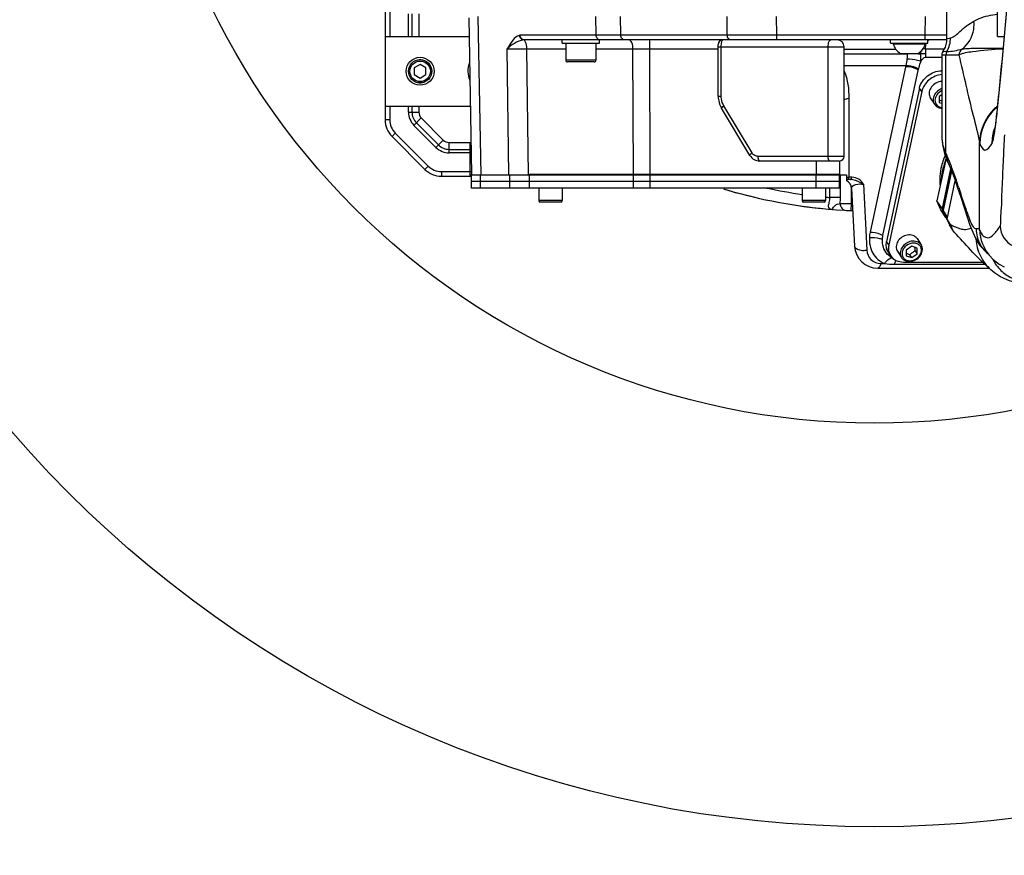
# Model space of a CAD drawing. Header units: millimetres. Extents: x 0 to 12486, y 0 to 8400.
# Tile 31 of 111: x 6069 to 6492, y 1485 to 1844. Entities that reach past the tile are written whole.
import ezdxf

# ---------------------------------------------------------------- set-up
doc = ezdxf.new("R2010")
doc.units = ezdxf.units.MM
doc.header["$LTSCALE"] = 653.4
doc.layers.get('0').update_dxf_attribs({"linetype": 'CONTINUOUS'})
for name, color, linetype in [('03__ASM_ALL_CURVES', 7, 'CONTINUOUS'), ('304102000091DXF_CONTINUOUS_LINE', 7, 'CONTINUOUS'), ('304103000034DXF_CONTINUOUS_LINE', 7, 'CONTINUOUS'), ('304103000046DXF_CONTINUOUS_LINE', 7, 'CONTINUOUS'), ('304103000240DXF_CONTINUOUS_LINE', 7, 'CONTINUOUS'), ('304105000235DXF_CONTINUOUS_LINE', 7, 'CONTINUOUS'), ('304105000236DXF_CONTINUOUS_LINE', 7, 'CONTINUOUS'), ('304105000239DXF_CONTINUOUS_LINE', 7, 'CONTINUOUS'), ('304106000057DXF_CONTINUOUS_LINE', 7, 'CONTINUOUS'), ('304106000059DXF_CONTINUOUS_LINE', 7, 'CONTINUOUS'), ('304106000061DXF_CONTINUOUS_LINE', 7, 'CONTINUOUS'), ('304109000080DXF_CONTINUOUS_LINE', 7, 'CONTINUOUS'), ('304109000081DXF_CONTINUOUS_LINE', 7, 'CONTINUOUS'), ('304109000083DXF_CONTINUOUS_LINE', 7, 'CONTINUOUS'), ('501023000001DXF_CONTINUOUS_LINE', 7, 'CONTINUOUS'), ('501023000047DXF_CONTINUOUS_LINE', 7, 'CONTINUOUS'), ('501023000078DXF_CONTINUOUS_LINE', 7, 'CONTINUOUS'), ('501024000018DXF_CONTINUOUS_LINE', 7, 'CONTINUOUS'), ('504001000008DXF_CONTINUOUS_LINE', 7, 'CONTINUOUS'), ('504021000002DXF_CONTINUOUS_LINE', 7, 'CONTINUOUS'), ('604006000006DXF_CONTINUOUS_LINE', 7, 'CONTINUOUS'), ('DRW0004_DXF_DIMENSION', 7, 'CONTINUOUS')]:
    doc.layers.add(name, color=color, linetype=linetype)
doc.styles.get("Standard").update_dxf_attribs({"font": 'txt', "width": 0.7})
doc.dimstyles.new('DIMSTYLE_1', dxfattribs={"dimtxt": 100, "dimasz": 60, "dimexe": 1.5, "dimexo": 0, "dimgap": 2.5, "dimtad": 0, "dimtih": 1, "dimtoh": 1, "dimdec": 1, "dimdsep": 46, "dimtxsty": 'Standard', "dimblk": '_FILLED', "dimblk1": '_FILLED', "dimblk2": '_FILLED', "dimcen": 0.09, "dimclrt": 5, "dimazin": 2, "dimtp": 0.5, "dimtm": 0.5, "dimtfac": 1, "dimtdec": 65535, "dimtofl": 0, "dimtmove": 0, "dimatfit": 3, "dimldrblk": '_FILLED', "dimfxl": 0, "dimtolj": 1, "dimarcsym": 0})

# ---------------------------------------------------------------- blocks, each defined once
blk = doc.blocks.new('*D1')
at = {"layer": 'DRW0004_DXF_DIMENSION', "color": 2, "linetype": 'Continuous'}
for start, end in [(285.87612, 360), (193, 267.29739)]:
    blk.add_arc((6436.31, 1986.42), 862.67, start, end, dxfattribs=at)
for points in [[(7303.89, 1926.21), (7298.98, 1986.42), (7289.9, 1926.7)], [(5618.03, 1736.22), (5595.75, 1792.36), (5604.51, 1732.6)]]:
    blk.add_solid(points, dxfattribs=at)
at = {"layer": 'DRW0004_DXF_DIMENSION', "color": 5, "linetype": 'Continuous', "insert": (6533.97, 1179.3), "char_height": 100, "width": 276.6667, "attachment_point": 2, "line_spacing_factor": 0.9}
blk.add_mtext('167\\fgdt;{\\fgdt;~}', dxfattribs=at)
blk = doc.blocks.new('_FILLED')
at = {"color": 0, "linetype": 'ByBlock'}
blk.add_solid([(0, 0), (-1, 0.1167), (-1, -0.1167)], dxfattribs=at)

msp = doc.modelspace()

# ---------------------------------------------------------------- linework, layer by layer
at = {"color": 2, "linetype": 'Continuous'}
for radius in [489.216, 316]:
    msp.add_circle((6436.31, 1986.422), radius, dxfattribs=at)
at = {"layer": '03__ASM_ALL_CURVES', "color": 4, "linetype": 'Continuous'}
for radius in [489.216, 316]:
    msp.add_circle((6436.31, 1986.422), radius, dxfattribs=at)
at = {"layer": '304102000091DXF_CONTINUOUS_LINE', "color": 7, "linetype": 'Continuous'}
for p, q in [((6263.49, 1777.325), (6262.319, 1844.422)), ((6467.29, 1834.922), (6286.127, 1834.922)), ((6458.243, 1827.447), (6465.31, 1827.447)), ((6440, 1750.922), (6455.332, 1822.423)), ((6421.31, 1782.922), (6421.31, 1776.922)), ((6263.497, 1776.922), (6424.31, 1776.922)), ((6424.31, 1776.922), (6424.31, 1774.496)), ((6426.027, 1774.922), (6424.31, 1774.922)), ((6426.509, 1771.131), (6427.805, 1746.399)), ((6437.791, 1736.922), (6485.569, 1736.922))]:
    msp.add_line(p, q, dxfattribs=at)
at = {"layer": '304102000091DXF_CONTINUOUS_LINE', "color": 9, "linetype": 'Continuous'}
for p, q in [((6267.472, 1776.922), (6266.284, 1844.922)), ((6316.846, 1836.887), (6316.728, 1844.922)), ((6327.515, 1836.887), (6327.396, 1844.922)), ((6373.193, 1836.887), (6373.135, 1844.922)), ((6394.403, 1836.887), (6394.345, 1844.922)), ((6458.179, 1836.887), (6458.267, 1844.922)), ((6458.179, 1836.887), (6284.286, 1836.887)), ((6339.862, 1830.992), (6339.862, 1834.922)), ((6388.085, 1836.885), (6381.227, 1836.884)), ((6394.403, 1836.887), (6388.085, 1836.885)), ((6394.403, 1834.922), (6394.403, 1836.887)), ((6458.179, 1834.922), (6458.179, 1836.887)), ((6279.4, 1776.922), (6278.672, 1830.991)), ((6287.863, 1776.922), (6287.137, 1830.992)), ((6287.137, 1830.992), (6303.81, 1830.992)), ((6316.81, 1830.992), (6332.677, 1830.992)), ((6332.887, 1776.922), (6332.677, 1830.992)), ((6340.071, 1776.922), (6339.862, 1830.992)), ((6339.862, 1830.992), (6369.31, 1830.992)), ((6423.31, 1830.922), (6445.537, 1830.922)), ((6458.301, 1831.061), (6458.256, 1828.928)), ((6458.301, 1831.061), (6466.298, 1831.061)), ((6423.31, 1828.941), (6450.442, 1828.941)), ((6450.442, 1829.022), (6450.442, 1828.941)), ((6423.31, 1823.941), (6449.822, 1823.941)), ((6449.822, 1823.941), (6434.486, 1752.422)), ((6456.128, 1825.615), (6456.119, 1825.144)), ((6456.132, 1825.951), (6456.128, 1825.615)), ((6456.306, 1825.614), (6456.128, 1825.615)), ((6456.471, 1825.948), (6456.132, 1825.951)), ((6425.381, 1809.868), (6425.379, 1775.922)), ((6411.31, 1782.922), (6411.31, 1776.922)), ((6426.671, 1775.922), (6425.379, 1775.922)), ((6431.601, 1772.923), (6433.086, 1744.608)), ((6439.078, 1738.922), (6440.759, 1738.922)), ((6444.958, 1738.606), (6483.714, 1738.606))]:
    msp.add_line(p, q, dxfattribs=at)
msp.add_lwpolyline([(6381.227, 1836.884), (6375.388, 1836.886), (6373.193, 1836.887)], dxfattribs=at)
at = {"layer": '304102000091DXF_CONTINUOUS_LINE', "color": 7, "linetype": 'Continuous'}
for points in [[(6456.119, 1825.144), (6456.207, 1825.381), (6456.306, 1825.614)], [(6456.306, 1825.614), (6456.386, 1825.783), (6456.471, 1825.948)]]:
    msp.add_lwpolyline(points, dxfattribs=at)
at = {"layer": '304102000091DXF_CONTINUOUS_LINE', "color": 9, "linetype": 'Continuous'}
for centre, radius, start, end in [((6284.287, 1834.833), 2.054, 90.01384, 101.10061), ((6286.126, 1830.226), 4.696, 89.99232, 95.98641), ((6458.944, 1798.012), 33.055, 91.11433, 93.10525), ((6464.797, 264.985), 1564.022, 90.352414, 90.52588), ((6518.349, 1827.666), 60.107, 178.79665, 180.20863), ((6426.881, 1801.498), 25.62, 264.24175, 266.64021), ((6446.205, 1746.384), 5.403, 239.41489, 246.30217)]:
    msp.add_arc(centre, radius, start, end, dxfattribs=at)
at = {"layer": '304102000091DXF_CONTINUOUS_LINE', "color": 7, "linetype": 'Continuous'}
for centre, radius, start, end in [((6422.515, 1770.922), 4, 3.00004, 63.3234), ((6437.791, 1746.922), 10, 183.00003, 270), ((6446.535, 1747.342), 6.399, 236.99361, 241.23916), ((6446.473, 1747.233), 6.273, 241.25342, 246.15896)]:
    msp.add_arc(centre, radius, start, end, dxfattribs=at)
at = {"layer": '304102000091DXF_CONTINUOUS_LINE', "color": 9, "linetype": 'Continuous'}
for points, knots in [([(6283.891, 1836.849), (6282.756, 1836.626), (6280.757, 1834.462), (6279.43, 1832.278), (6278.672, 1830.991)], [0, 0, 0, 0, 0.4363165, 1, 1, 1, 1]), ([(6285.637, 1834.896), (6284.264, 1834.754), (6281.74, 1833.543), (6279.605, 1831.911), (6278.673, 1830.992)], [0, 0, 0, 0, 0.5132035, 1, 1, 1, 1]), ([(6286.127, 1834.922), (6285.656, 1834.922), (6284.658, 1835.378), (6284.294, 1836.388), (6284.286, 1836.887)], [0, 0, 0, 0, 0.4854936, 1, 1, 1, 1]), ([(6318.687, 1834.922), (6318.216, 1834.922), (6317.218, 1835.378), (6316.854, 1836.388), (6316.846, 1836.887)], [0, 0, 0, 0, 0.4854936, 1, 1, 1, 1]), ([(6328.928, 1834.922), (6328.336, 1834.922), (6327.607, 1835.811), (6327.518, 1836.633), (6327.514, 1836.887)], [0, 0, 0, 0, 0.6994057, 1, 1, 1, 1]), ([(6332.678, 1830.992), (6332.671, 1831.935), (6332.572, 1833.328), (6331.538, 1834.922), (6330.988, 1834.922)], [0, 0, 0, 0, 0.6317169, 1, 1, 1, 1]), ([(6374.607, 1834.922), (6374.015, 1834.922), (6373.285, 1835.811), (6373.196, 1836.633), (6373.193, 1836.887)], [0, 0, 0, 0, 0.6994058, 1, 1, 1, 1]), ([(6467.351, 1836.881), (6466.662, 1836.881), (6463.604, 1836.881), (6460.547, 1836.883), (6458.179, 1836.887)], [0, 0, 0, 0, 0.2253776, 1, 1, 1, 1]), ([(6459.306, 1834.708), (6459.322, 1834.722), (6459.355, 1834.751), (6459.389, 1834.777), (6459.406, 1834.789)], [0, 0, 0, 0, 0.5099645, 1, 1, 1, 1]), ([(6459.406, 1834.789), (6459.464, 1834.83), (6459.585, 1834.897), (6459.721, 1834.922), (6459.785, 1834.922)], [0, 0, 0, 0, 0.5237321, 1, 1, 1, 1]), ([(6278.672, 1830.992), (6279.163, 1830.994), (6281.985, 1830.999), (6284.806, 1830.996), (6287.137, 1830.992)], [0, 0, 0, 0, 0.1739326, 1, 1, 1, 1]), ([(6287.136, 1830.992), (6287.133, 1831.347), (6287.05, 1832.544), (6286.762, 1833.821), (6286.217, 1834.482)], [0, 0, 0, 0, 0.2930041, 1, 1, 1, 1]), ([(6332.677, 1830.992), (6333.251, 1830.992), (6335.646, 1830.994), (6338.041, 1830.993), (6339.862, 1830.992)], [0, 0, 0, 0, 0.2393871, 1, 1, 1, 1]), ([(6450.308, 1826.814), (6451.839, 1826.758), (6453.803, 1826.528), (6455.716, 1826.073), (6456.132, 1825.951)], [0, 0, 0, 0, 0.7793133, 1, 1, 1, 1]), ([(6449.733, 1823.531), (6451.202, 1823.531), (6453.149, 1823.132), (6454.867, 1822.27), (6455.247, 1822.031)], [0, 0, 0, 0, 0.7657458, 1, 1, 1, 1]), ([(6449.822, 1823.941), (6451.291, 1823.935), (6453.236, 1823.53), (6454.952, 1822.663), (6455.332, 1822.423)], [0, 0, 0, 0, 0.7656281, 1, 1, 1, 1]), ([(6425.215, 1775.39), (6425.25, 1775.47), (6425.314, 1775.645), (6425.36, 1775.826), (6425.381, 1775.922)], [0, 0, 0, 0, 0.4721715, 1, 1, 1, 1]), ([(6426.027, 1774.922), (6426.095, 1774.922), (6426.498, 1775.105), (6426.598, 1775.584), (6426.671, 1775.922)], [0, 0, 0, 0, 0.1645499, 1, 1, 1, 1]), ([(6431.601, 1772.923), (6431.188, 1773.795), (6429.827, 1775.465), (6427.719, 1775.922), (6426.671, 1775.922)], [0, 0, 0, 0, 0.4793931, 1, 1, 1, 1]), ([(6424.737, 1774.922), (6424.749, 1774.922), (6424.774, 1774.924), (6424.798, 1774.928), (6424.81, 1774.932)], [0, 0, 0, 0, 0.4956989, 1, 1, 1, 1]), ([(6431.602, 1772.922), (6431.199, 1773.166), (6429.479, 1774.127), (6427.539, 1774.922), (6426.027, 1774.922)], [0, 0, 0, 0, 0.237558, 1, 1, 1, 1]), ([(6426.509, 1771.131), (6426.495, 1771.398), (6426.82, 1772.313), (6428.803, 1773.182), (6430.541, 1773.151), (6431.601, 1772.922)], [0, 0, 0, 0, 0.1348025, 0.4518575, 1, 1, 1, 1]), ([(6434.178, 1750.036), (6434.08, 1747.758), (6434.931, 1743.019), (6438.662, 1739.742), (6440.759, 1738.922)], [0, 0, 0, 0, 0.5030198, 1, 1, 1, 1]), ([(6434.178, 1750.036), (6435.629, 1750.246), (6437.615, 1750.118), (6439.392, 1749.413), (6439.778, 1749.206)], [0, 0, 0, 0, 0.7703156, 1, 1, 1, 1]), ([(6434.486, 1752.422), (6435.954, 1752.422), (6437.902, 1752.023), (6439.619, 1751.161), (6440, 1750.922)], [0, 0, 0, 0, 0.7657457, 1, 1, 1, 1]), ([(6433.086, 1744.608), (6432.484, 1744.475), (6430.705, 1744.265), (6427.874, 1745.082), (6427.805, 1746.399)], [0, 0, 0, 0, 0.3188582, 1, 1, 1, 1]), ([(6433.086, 1744.608), (6433.162, 1743.166), (6434.471, 1740.157), (6437.558, 1738.922), (6439.078, 1738.922)], [0, 0, 0, 0, 0.4870768, 1, 1, 1, 1]), ([(6439.078, 1738.922), (6439.018, 1738.641), (6438.825, 1737.914), (6438.316, 1736.922), (6437.791, 1736.922)], [0, 0, 0, 0, 0.3535558, 1, 1, 1, 1]), ([(6440.759, 1738.922), (6440.996, 1739.298), (6441.802, 1740.41), (6443.139, 1741.47), (6444.106, 1741.391)], [0, 0, 0, 0, 0.3137926, 1, 1, 1, 1]), ([(6444.958, 1738.606), (6445.003, 1738.779), (6445.181, 1739.374), (6445.432, 1739.959), (6445.693, 1740.318)], [0, 0, 0, 0, 0.2867435, 1, 1, 1, 1])]:
    msp.add_open_spline(points, degree=3, knots=knots, dxfattribs=at)
for points in [[(6285.637, 1834.896), (6284.767, 1834.975), (6283.931, 1835.977), (6283.891, 1836.849)], [(6286.217, 1834.482), (6286.065, 1834.665), (6285.866, 1834.835), (6285.637, 1834.896)], [(6458.301, 1831.061), (6458.311, 1831.869), (6458.402, 1832.688), (6458.638, 1833.461)], [(6450.308, 1826.814), (6450.181, 1825.851), (6450.032, 1824.889), (6449.822, 1823.941)], [(6450.442, 1828.941), (6450.451, 1828.231), (6450.402, 1827.519), (6450.308, 1826.814)], [(6455.177, 1828.977), (6455.509, 1828.979), (6455.841, 1828.981), (6456.173, 1828.983)], [(6456.173, 1828.983), (6456.16, 1827.972), (6456.145, 1826.962), (6456.132, 1825.951)], [(6456.185, 1829.879), (6456.183, 1829.58), (6456.177, 1829.282), (6456.173, 1828.983)], [(6458.256, 1828.928), (6457.561, 1828.935), (6456.867, 1828.95), (6456.173, 1828.983)], [(6423.335, 1821.469), (6424.904, 1817.869), (6425.381, 1813.795), (6425.381, 1809.868)], [(6423.267, 1809.209), (6423.932, 1809.529), (6424.654, 1809.738), (6425.381, 1809.868)], [(6424.81, 1774.932), (6425.007, 1774.984), (6425.132, 1775.203), (6425.215, 1775.39)], [(6434.486, 1752.422), (6434.318, 1751.638), (6434.212, 1750.837), (6434.178, 1750.036)], [(6440.759, 1738.922), (6442.146, 1738.705), (6443.554, 1738.606), (6444.958, 1738.606)]]:
    msp.add_open_spline(points, degree=3, dxfattribs=at)
at = {"layer": '304102000091DXF_CONTINUOUS_LINE', "color": 7, "linetype": 'Continuous'}
for points in [[(6456.471, 1825.948), (6456.841, 1826.628), (6457.469, 1827.447), (6458.243, 1827.447)], [(6455.332, 1822.423), (6455.534, 1823.345), (6455.807, 1824.253), (6456.119, 1825.144)], [(6439.778, 1749.207), (6439.802, 1749.783), (6439.879, 1750.358), (6440, 1750.922)], [(6441.672, 1743.176), (6440.29, 1744.766), (6439.688, 1747.101), (6439.778, 1749.207)], [(6443.049, 1741.976), (6442.539, 1742.308), (6442.072, 1742.717), (6441.672, 1743.176)]]:
    msp.add_open_spline(points, degree=3, dxfattribs=at)
at = {"layer": '304103000034DXF_CONTINUOUS_LINE', "color": 7, "linetype": 'Continuous'}
for q in [(6489.144, 1876.922), (6492.034, 1836.422)]:
    msp.add_line((6489.144, 1836.422), q, dxfattribs=at)
at = {"layer": '304103000034DXF_CONTINUOUS_LINE', "color": 9, "linetype": 'Continuous'}
for p, q in [((6421.728, 1767.258), (6421.728, 1776.922)), ((6417.145, 1767.255), (6417.145, 1771.322)), ((6426.31, 1771.988), (6426.31, 1764.647)), ((6421.728, 1767.258), (6417.145, 1767.258)), ((6426.31, 1764.647), (6426.175, 1761.65))]:
    msp.add_line(p, q, dxfattribs=at)
for centre, radius, start, end in [((6436.31, 1986.422), 220, 257.88891, 261.89772), ((6436.31, 1986.422), 220, 264.5207, 265.00245), ((6372.923, 1767.295), 48.805, 356.99788, 359.95664), ((6447.034, 2930.784), 1166.321, 268.753432, 268.981886), ((6436.31, 1986.422), 222, 267.41824, 267.55803)]:
    msp.add_arc(centre, radius, start, end, dxfattribs=at)
at = {"layer": '304103000034DXF_CONTINUOUS_LINE', "color": 7, "linetype": 'Continuous'}
msp.add_arc((6436.31, 1986.422), 225, 253.37908, 267.63076, dxfattribs=at)
at = {"layer": '304103000034DXF_CONTINUOUS_LINE', "color": 9, "linetype": 'Continuous'}
for points, knots in [([(6418.702, 1762.112), (6418.186, 1762.153), (6417.142, 1762.147), (6416.426, 1763.701), (6417.125, 1765.277), (6417.204, 1766.562), (6417.145, 1767.255)], [0, 0, 0, 0, 0.2382613, 0.4164631, 0.6793879, 1, 1, 1, 1]), ([(6418.605, 1762.123), (6418.098, 1762.231), (6419.604, 1764.553), (6420.788, 1764.433), (6421.661, 1764.739)], [0, 0, 0, 0, 0.3590645, 1, 1, 1, 1]), ([(6421.661, 1764.739), (6421.655, 1764.006), (6422.155, 1762.505), (6423.593, 1761.78), (6424.29, 1761.743)], [0, 0, 0, 0, 0.5125571, 1, 1, 1, 1]), ([(6418.702, 1762.112), (6418.683, 1762.113), (6418.651, 1762.116), (6418.619, 1762.121), (6418.605, 1762.123)], [0, 0, 0, 0, 0.5667368, 1, 1, 1, 1])]:
    msp.add_open_spline(points, degree=3, knots=knots, dxfattribs=at)
at = {"layer": '304103000046DXF_CONTINUOUS_LINE', "color": 7, "linetype": 'Continuous'}
for p, q in [((6226.31, 1850.564), (6226.31, 1800.564)), ((6226.31, 1836.422), (6262.451, 1836.422)), ((6226.31, 1806.422), (6262.982, 1806.422)), ((6229.239, 1793.493), (6243.381, 1779.351)), ((6250.452, 1776.422), (6263.31, 1776.422))]:
    msp.add_line(p, q, dxfattribs=at)
at = {"layer": '304103000046DXF_CONTINUOUS_LINE', "color": 9, "linetype": 'Continuous'}
for p, q in [((6228.31, 1850.564), (6228.31, 1836.422)), ((6236.31, 1836.422), (6236.31, 1846.096)), ((6237.801, 1846.096), (6237.801, 1836.422)), ((6240.782, 1846.096), (6240.782, 1836.422)), ((6228.31, 1806.422), (6228.31, 1800.564)), ((6236.31, 1803.878), (6236.31, 1806.422)), ((6237.801, 1806.422), (6237.801, 1803.878)), ((6240.782, 1806.422), (6240.782, 1803.878)), ((6236.31, 1803.878), (6240.782, 1803.878)), ((6238.653, 1798.221), (6241.816, 1801.383)), ((6241.816, 1801.383), (6251.272, 1791.927)), ((6228.31, 1800.564), (6226.31, 1800.564)), ((6248.109, 1788.765), (6238.653, 1798.221)), ((6239.708, 1799.275), (6249.163, 1789.819)), ((6230.653, 1794.907), (6229.239, 1793.493)), ((6230.653, 1794.907), (6244.796, 1780.765)), ((6248.109, 1788.765), (6251.272, 1791.927)), ((6253.766, 1786.422), (6253.766, 1790.894)), ((6253.766, 1790.894), (6262.861, 1790.894)), ((6262.861, 1787.913), (6262.861, 1790.894)), ((6253.766, 1787.913), (6262.859, 1787.913)), ((6263.331, 1786.422), (6253.766, 1786.422)), ((6262.861, 1776.422), (6262.861, 1786.422)), ((6244.796, 1780.765), (6243.381, 1779.351)), ((6250.452, 1778.422), (6250.452, 1776.422)), ((6250.452, 1778.422), (6263.471, 1778.422))]:
    msp.add_line(p, q, dxfattribs=at)
at = {"layer": '304103000046DXF_CONTINUOUS_LINE', "color": 7, "linetype": 'Continuous'}
for centre, radius, start, end in [((6271.31, 1821.422), 9.5, 157.01659, 204.98071), ((6236.31, 1800.564), 10, 180, 225), ((6250.452, 1786.422), 10, 225, 270)]:
    msp.add_arc(centre, radius, start, end, dxfattribs=at)
at = {"layer": '304103000046DXF_CONTINUOUS_LINE', "color": 9, "linetype": 'Continuous'}
for centre, radius, start, end in [((6244.31, 1803.878), 8, 180, 225), ((6244.31, 1803.878), 6.509, 180, 225), ((6244.31, 1803.878), 3.528, 180, 225), ((6236.31, 1800.564), 8, 180, 225), ((6253.766, 1794.422), 8, 225, 270), ((6253.766, 1794.422), 6.509, 225, 270), ((6253.766, 1794.422), 3.528, 225, 270), ((6262.86, 1810.551), 19.657, 270.00212, 271.14689), ((6262.851, 1867.104), 79.192, 270.00545, 270.3286), ((6250.452, 1786.422), 8, 225, 270)]:
    msp.add_arc(centre, radius, start, end, dxfattribs=at)
msp.add_open_spline([(6262.861, 1786.422), (6262.861, 1786.78), (6262.86, 1787.193), (6262.861, 1787.605), (6262.86, 1787.658)], degree=3, knots=[0, 0, 0, 0, 0.8701472, 1, 1, 1, 1], dxfattribs=at)
at = {"layer": '304103000240DXF_CONTINUOUS_LINE', "color": 7, "linetype": 'Continuous'}
for p, q in [((6467.31, 1859.422), (6467.31, 1835.261)), ((6466.676, 1831.813), (6465.783, 1830.038)), ((6465.31, 1828.422), (6465.31, 1792.863)), ((6488.876, 1803.89), (6488.691, 1802.225)), ((6466.397, 1786.136), (6467.637, 1782.889)), ((6467.637, 1782.889), (6467.99, 1782.102)), ((6470.823, 1775.082), (6472.081, 1771.422)), ((6479.865, 1749.513), (6481.64, 1746.636)), ((6482.706, 1747.41), (6482.727, 1747.361)), ((6492.103, 1737.534), (6492.106, 1737.533))]:
    msp.add_line(p, q, dxfattribs=at)
at = {"layer": '304103000240DXF_CONTINUOUS_LINE', "color": 9, "linetype": 'Continuous'}
for p, q in [((6465.31, 1828.422), (6472.626, 1828.422)), ((6467.054, 1786.16), (6467.054, 1828.422)), ((6488.655, 1800.722), (6488.661, 1800.775)), ((6488.656, 1800.853), (6488.662, 1800.9)), ((6488.876, 1803.89), (6488.768, 1801.756)), ((6481.512, 1753.273), (6481.512, 1790.803)), ((6471.767, 1773.897), (6472.081, 1771.422)), ((6481.512, 1753.273), (6481.519, 1753.257))]:
    msp.add_line(p, q, dxfattribs=at)
at = {"layer": '304103000240DXF_CONTINUOUS_LINE', "color": 7, "linetype": 'Continuous'}
for points in [[(6494.821, 1868.662), (6492.776, 1844.505), (6490.718, 1822.079), (6488.876, 1803.891)], [(6467.31, 1835.261), (6467.243, 1834.125), (6466.676, 1831.813)], [(6488.691, 1802.225), (6488.477, 1800.471), (6488.282, 1799.027)], [(6488.282, 1799.027), (6488.111, 1797.91), (6487.977, 1797.145), (6487.934, 1796.922)], [(6465.31, 1792.868), (6465.52, 1789.959), (6466.397, 1786.136)], [(6467.99, 1782.102), (6469.288, 1779.076), (6470.823, 1775.082)], [(6472.081, 1771.422), (6473.381, 1767.378), (6474.803, 1762.938), (6476.114, 1758.943), (6477.343, 1755.423)], [(6477.343, 1755.423), (6478.549, 1752.332), (6479.865, 1749.513)], [(6481.64, 1746.636), (6484.547, 1743.518), (6485.108, 1743.15)], [(6482.726, 1747.363), (6483.412, 1745.892), (6484.341, 1744.243), (6485.569, 1742.494), (6487.298, 1740.609), (6489.921, 1738.619), (6492.104, 1737.534)]]:
    msp.add_lwpolyline(points, dxfattribs=at)
msp.add_arc((6468.31, 1828.422), 3, 147.39624, 180, dxfattribs=at)
at = {"layer": '304103000240DXF_CONTINUOUS_LINE', "color": 9, "linetype": 'Continuous'}
for centre, radius, start, end in [((6501.519, 1790.754), 20.013, 128.35033, 134.14379), ((6501.601, 1790.469), 20.012, 128.72427, 133.70251), ((6257.221, 1826.621), 232.878, 353.62794, 353.87063), ((6506.861, 1790.336), 20.106, 160.83254, 179.98236), ((6390.75, 1810.188), 98.336, 351.59314, 352.14023), ((6377.377, 1745.186), 98.59, 23.21794, 24.06429), ((6371.166, 1742.538), 105.342, 21.61411, 23.2099), ((6473.802, 1785.651), 6.756, 198.13095, 204.13004), ((6474.182, 1784.891), 6.791, 197.98612, 204.23652), ((6364.917, 1740.044), 112.07, 20.86441, 21.62274), ((6353.609, 1735.81), 124.144, 17.8663, 20.8316), ((5691.215, 1522.626), 819.999, 17.672368, 17.844114), ((6493.948, 1753.885), 13.92, 209.74477, 215.39931), ((6493.955, 1753.898), 13.934, 215.42525, 228.79251)]:
    msp.add_arc(centre, radius, start, end, dxfattribs=at)
for points, knots in [([(6488.983, 1803.771), (6489.457, 1808.25), (6491.63, 1829.781), (6493.485, 1851.343), (6494.878, 1868.422)], [0, 0, 0, 0, 0.2081335, 1, 1, 1, 1]), ([(6479.038, 1842.968), (6479.748, 1843.392), (6482.927, 1844.941), (6486.457, 1845.593), (6489.135, 1845.886)], [0, 0, 0, 0, 0.2349335, 1, 1, 1, 1]), ([(6469.025, 1835.821), (6470.597, 1836.089), (6473.639, 1839.369), (6476.888, 1841.68), (6479.038, 1842.968)], [0, 0, 0, 0, 0.3889347, 1, 1, 1, 1]), ([(6473.952, 1830.919), (6476.63, 1832.831), (6479.127, 1837.307), (6479.157, 1841.791), (6479.038, 1842.968)], [0, 0, 0, 0, 0.735561, 1, 1, 1, 1]), ([(6467.31, 1835.261), (6467.31, 1835.43), (6468.13, 1835.628), (6468.592, 1835.747), (6469.025, 1835.821)], [0, 0, 0, 0, 0.2789535, 1, 1, 1, 1]), ([(6472.626, 1828.422), (6474.375, 1829.393), (6480.898, 1830.233), (6487.14, 1830.91), (6491.511, 1831.078)], [0, 0, 0, 0, 0.313752, 1, 1, 1, 1]), ([(6473.952, 1830.919), (6475.928, 1831.318), (6481.854, 1831.324), (6487.705, 1831.417), (6491.565, 1831.381)], [0, 0, 0, 0, 0.3430395, 1, 1, 1, 1]), ([(6465.783, 1830.038), (6465.71, 1829.924), (6466.795, 1830.087), (6467.033, 1829.946), (6467.457, 1829.933)], [0, 0, 0, 0, 0.2417043, 1, 1, 1, 1]), ([(6472.626, 1828.422), (6474.596, 1819.736), (6477.45, 1807.174), (6480.757, 1794.709), (6481.512, 1790.803)], [0, 0, 0, 0, 0.6912491, 1, 1, 1, 1]), ([(6465.31, 1792.863), (6465.31, 1792.628), (6465.326, 1792.153), (6465.371, 1791.679), (6465.4, 1791.44)], [0, 0, 0, 0, 0.4943696, 1, 1, 1, 1]), ([(6486.756, 1790.342), (6486.892, 1790.566), (6487.544, 1792.344), (6487.793, 1794.214), (6488.03, 1795.811)], [0, 0, 0, 0, 0.1395823, 1, 1, 1, 1]), ([(6490.306, 1754.984), (6490.684, 1755.574), (6490.428, 1757.95), (6490.94, 1761.811), (6491.04, 1767.077), (6491.385, 1774.515), (6491.747, 1783.604), (6492.103, 1790.769), (6492.284, 1794.206)], [0, 0, 0, 0, 0.0534852, 0.167078, 0.3059666, 0.4519054, 0.7371375, 1, 1, 1, 1]), ([(6481.512, 1790.803), (6481.524, 1790.745), (6481.547, 1790.64), (6481.575, 1790.536), (6481.589, 1790.491)], [0, 0, 0, 0, 0.5557599, 1, 1, 1, 1]), ([(6481.589, 1790.491), (6481.962, 1789.349), (6483.799, 1785.995), (6486.062, 1789.202), (6486.756, 1790.342)], [0, 0, 0, 0, 0.4736318, 1, 1, 1, 1]), ([(6467.054, 1786.16), (6467.111, 1786.031), (6467.226, 1785.773), (6467.341, 1785.516), (6467.398, 1785.387)], [0, 0, 0, 0, 0.5017255, 1, 1, 1, 1]), ([(6473.121, 1769.669), (6473.83, 1767.458), (6475.052, 1763.542), (6477.006, 1758.366), (6478.091, 1755.414), (6479.551, 1753.742), (6480.02, 1753.902)], [0, 0, 0, 0, 0.3980033, 0.7126002, 0.9151186, 1, 1, 1, 1]), ([(6481.519, 1753.257), (6481.899, 1752.357), (6482.622, 1750.749), (6485.33, 1749.583), (6488.158, 1751.71), (6489.477, 1753.688), (6490.306, 1754.984)], [0, 0, 0, 0, 0.2359752, 0.4072026, 0.6281482, 1, 1, 1, 1]), ([(6480.02, 1753.902), (6480.198, 1753.963), (6480.786, 1754.168), (6481.36, 1753.642), (6481.512, 1753.273)], [0, 0, 0, 0, 0.3208313, 1, 1, 1, 1])]:
    msp.add_open_spline(points, degree=3, knots=knots, dxfattribs=at)
for points in [[(6467.457, 1829.933), (6468.475, 1831.69), (6469.034, 1833.79), (6469.025, 1835.821)], [(6467.457, 1829.933), (6469.646, 1829.873), (6471.799, 1830.518), (6473.952, 1830.919)], [(6473.952, 1830.919), (6473.17, 1830.394), (6472.626, 1829.364), (6472.626, 1828.422)], [(6467.457, 1829.933), (6467.197, 1829.481), (6467.054, 1828.943), (6467.054, 1828.422)], [(6487.58, 1805.115), (6483.862, 1801.506), (6481.516, 1795.985), (6481.512, 1790.803)], [(6487.775, 1804.936), (6483.988, 1801.317), (6481.592, 1795.729), (6481.589, 1790.491)], [(6488.768, 1801.756), (6488.84, 1802.427), (6488.912, 1803.099), (6488.983, 1803.771)], [(6488.163, 1796.74), (6488.346, 1798.065), (6488.506, 1799.393), (6488.655, 1800.722)], [(6465.4, 1791.44), (6465.627, 1789.61), (6466.256, 1787.823), (6467.054, 1786.16)], [(6467.054, 1786.16), (6466.998, 1785.284), (6467.109, 1784.382), (6467.382, 1783.548)], [(6467.398, 1785.387), (6467.344, 1784.518), (6467.454, 1783.623), (6467.723, 1782.794)], [(6472.516, 1771.556), (6472.717, 1770.927), (6472.919, 1770.298), (6473.121, 1769.669)], [(6490.306, 1754.984), (6490.31, 1751.608), (6492.739, 1747.869), (6495.82, 1746.49)], [(6480.02, 1753.902), (6480.022, 1751.514), (6480.677, 1749.052), (6481.862, 1746.979)], [(6481.512, 1753.273), (6481.512, 1751.279), (6481.925, 1749.246), (6482.706, 1747.41)], [(6481.519, 1753.257), (6481.519, 1751.251), (6481.937, 1749.206), (6482.726, 1747.363)]]:
    msp.add_open_spline(points, degree=3, dxfattribs=at)
at = {"layer": '304105000235DXF_CONTINUOUS_LINE', "color": 7, "linetype": 'Continuous'}
for p, q in [((6263.31, 1771.322), (6263.31, 1774.322)), ((6263.31, 1774.322), (6421.31, 1774.322)), ((6421.31, 1771.322), (6263.31, 1771.322)), ((6421.31, 1771.322), (6421.31, 1774.322))]:
    msp.add_line(p, q, dxfattribs=at)
at = {"layer": '304105000235DXF_CONTINUOUS_LINE', "color": 9, "linetype": 'Continuous'}
for p, q in [((6267.285, 1771.322), (6267.285, 1774.322)), ((6279.791, 1771.322), (6279.791, 1774.322)), ((6288.255, 1771.322), (6288.255, 1774.322)), ((6332.895, 1771.322), (6332.895, 1774.322)), ((6340.079, 1771.322), (6340.079, 1774.322)), ((6411.31, 1771.322), (6411.31, 1774.322))]:
    msp.add_line(p, q, dxfattribs=at)
at = {"layer": '304105000236DXF_CONTINUOUS_LINE', "color": 7, "linetype": 'Continuous'}
for p, q in [((6455.691, 1814.234), (6441.578, 1748.416)), ((6456.656, 1812.734), (6442.543, 1746.916)), ((6443.287, 1742.318), (6442.322, 1743.818)), ((6448.857, 1739.555), (6482.712, 1739.555))]:
    msp.add_line(p, q, dxfattribs=at)
at = {"layer": '304105000236DXF_CONTINUOUS_LINE', "color": 9, "linetype": 'Continuous'}
for p, q in [((6456.656, 1812.734), (6455.691, 1814.234)), ((6442.543, 1746.916), (6441.578, 1748.416))]:
    msp.add_line(p, q, dxfattribs=at)
at = {"layer": '304105000236DXF_CONTINUOUS_LINE', "color": 7, "linetype": 'Continuous'}
for points, knots in [([(6455.691, 1814.234), (6456.127, 1816.265), (6458.763, 1820.026), (6463.023, 1821.595), (6465.162, 1821.595)], [0, 0, 0, 0, 0.4927431, 1, 1, 1, 1]), ([(6465.314, 1820.057), (6463.304, 1819.869), (6459.436, 1818.188), (6457.063, 1814.631), (6456.656, 1812.734)], [0, 0, 0, 0, 0.5099473, 1, 1, 1, 1]), ([(6441.621, 1745.412), (6441.559, 1745.649), (6441.362, 1746.638), (6441.419, 1747.671), (6441.578, 1748.416)], [0, 0, 0, 0, 0.2435262, 1, 1, 1, 1]), ([(6442.543, 1746.916), (6442.492, 1746.678), (6442.34, 1745.747), (6442.383, 1744.781), (6442.54, 1744.099)], [0, 0, 0, 0, 0.2581859, 1, 1, 1, 1]), ([(6443.287, 1742.318), (6443.842, 1741.455), (6445.557, 1739.978), (6447.743, 1739.555), (6448.857, 1739.555)], [0, 0, 0, 0, 0.4793196, 1, 1, 1, 1])]:
    msp.add_open_spline(points, degree=3, knots=knots, dxfattribs=at)
for points in [[(6442.322, 1743.818), (6442.008, 1744.306), (6441.77, 1744.851), (6441.621, 1745.412)], [(6442.54, 1744.099), (6442.684, 1743.472), (6442.938, 1742.859), (6443.287, 1742.318)]]:
    msp.add_open_spline(points, degree=3, dxfattribs=at)
at = {"layer": '304105000239DXF_CONTINUOUS_LINE', "color": 7, "linetype": 'Continuous'}
for start, end in [(253.25485, 264.1629), (266.95001, 267.62996)]:
    msp.add_arc((6436.31, 1986.422), 225, start, end, dxfattribs=at)
at = {"layer": '304106000057DXF_CONTINUOUS_LINE', "color": 7, "linetype": 'Continuous'}
for p, q in [((6369.31, 1810.692), (6369.31, 1832.922)), ((6423.31, 1784.922), (6423.31, 1831.922)), ((6382.854, 1785.349), (6370.735, 1805.547)), ((6421.31, 1782.922), (6387.141, 1782.922))]:
    msp.add_line(p, q, dxfattribs=at)
at = {"layer": '304106000057DXF_CONTINUOUS_LINE', "color": 9, "linetype": 'Continuous'}
for p, q in [((6369.31, 1831.922), (6423.31, 1831.922)), ((6370.577, 1810.692), (6370.577, 1831.922)), ((6416.478, 1784.922), (6416.478, 1831.922)), ((6369.31, 1810.692), (6370.577, 1810.692)), ((6383.836, 1786.378), (6371.717, 1806.576)), ((6423.31, 1784.922), (6386.408, 1784.922))]:
    msp.add_line(p, q, dxfattribs=at)
at = {"layer": '304106000057DXF_CONTINUOUS_LINE', "color": 7, "linetype": 'Continuous'}
for centre, radius, start, end in [((6371.31, 1832.922), 2, 90, 180), ((6420.31, 1831.922), 3, 0, 90), ((6379.31, 1810.692), 10, 179.99884, 210.96488), ((6387.141, 1787.922), 5, 210.96376, 270), ((6421.31, 1784.922), 2, 270, 360)]:
    msp.add_arc(centre, radius, start, end, dxfattribs=at)
at = {"layer": '304106000057DXF_CONTINUOUS_LINE', "color": 9, "linetype": 'Continuous'}
for points, knots in [([(6370.577, 1831.922), (6370.577, 1832.634), (6370.666, 1833.608), (6370.927, 1834.59), (6371.19, 1834.922), (6371.31, 1834.922)], [0, 0, 0, 0, 0.6705948, 0.8870657, 1, 1, 1, 1]), ([(6416.478, 1831.922), (6416.478, 1832.306), (6416.524, 1833.025), (6416.748, 1833.97), (6417.043, 1834.651), (6417.418, 1834.922), (6417.577, 1834.922)], [0, 0, 0, 0, 0.3412175, 0.6382285, 0.8580881, 1, 1, 1, 1]), ([(6371.717, 1806.576), (6371.166, 1807.494), (6370.673, 1808.897), (6370.577, 1810.329), (6370.577, 1810.692)], [0, 0, 0, 0, 0.7472044, 1, 1, 1, 1]), ([(6370.735, 1805.547), (6370.709, 1805.591), (6370.772, 1805.764), (6371.089, 1806.107), (6371.443, 1806.385), (6371.717, 1806.576)], [0, 0, 0, 0, 0.1067728, 0.3137466, 1, 1, 1, 1]), ([(6382.854, 1785.349), (6382.827, 1785.394), (6382.89, 1785.567), (6383.207, 1785.909), (6383.561, 1786.188), (6383.836, 1786.378)], [0, 0, 0, 0, 0.1067727, 0.3137465, 1, 1, 1, 1]), ([(6386.408, 1784.922), (6385.906, 1784.922), (6384.87, 1785.186), (6384.102, 1785.935), (6383.836, 1786.378)], [0, 0, 0, 0, 0.4931, 1, 1, 1, 1]), ([(6387.141, 1782.922), (6386.881, 1782.922), (6386.446, 1783.787), (6386.408, 1784.445), (6386.408, 1784.922)], [0, 0, 0, 0, 0.3535097, 1, 1, 1, 1]), ([(6417.211, 1782.922), (6416.95, 1782.922), (6416.516, 1783.787), (6416.478, 1784.445), (6416.478, 1784.922)], [0, 0, 0, 0, 0.3535097, 1, 1, 1, 1])]:
    msp.add_open_spline(points, degree=3, knots=knots, dxfattribs=at)
at = {"layer": '304106000059DXF_CONTINUOUS_LINE', "color": 7, "linetype": 'Continuous'}
msp.add_line((6442.322, 1743.818), (6441.357, 1745.318), dxfattribs=at)
at = {"layer": '304106000061DXF_CONTINUOUS_LINE', "color": 7, "linetype": 'Continuous'}
for p, q in [((6263.31, 1774.322), (6263.31, 1777.322)), ((6263.31, 1777.322), (6263.49, 1777.322)), ((6288.255, 1777.322), (6421.31, 1777.322)), ((6421.31, 1774.322), (6421.31, 1777.322)), ((6263.31, 1774.322), (6421.31, 1774.322))]:
    msp.add_line(p, q, dxfattribs=at)
at = {"layer": '304106000061DXF_CONTINUOUS_LINE', "color": 9, "linetype": 'Continuous'}
for p, q in [((6267.285, 1774.322), (6267.285, 1776.922)), ((6279.791, 1774.322), (6279.791, 1776.922)), ((6288.255, 1774.322), (6288.255, 1777.322)), ((6332.895, 1774.322), (6332.895, 1777.322)), ((6340.079, 1774.322), (6340.079, 1777.322)), ((6411.31, 1774.322), (6411.31, 1777.322))]:
    msp.add_line(p, q, dxfattribs=at)
at = {"layer": '304109000080DXF_CONTINUOUS_LINE', "color": 7, "linetype": 'Continuous'}
for p, q in [((6467.137, 1784.199), (6463.21, 1765.885)), ((6469.051, 1779.628), (6465.381, 1762.51)), ((6469.473, 1778.595), (6465.863, 1761.76)), ((6465.87, 1762.628), (6469.358, 1778.894)), ((6465.381, 1762.51), (6463.21, 1765.885)), ((6464.823, 1762.033), (6463.21, 1765.885)), ((6466.994, 1758.658), (6464.823, 1762.033)), ((6466.994, 1758.658), (6465.381, 1762.51)), ((6467.737, 1758.846), (6465.863, 1761.76)), ((6467.477, 1757.908), (6465.863, 1761.76)), ((6465.87, 1762.628), (6466.004, 1762.419)), ((6465.989, 1762.345), (6465.87, 1762.628)), ((6466.994, 1758.658), (6467.216, 1758.53)), ((6467.613, 1757.697), (6467.477, 1757.908))]:
    msp.add_line(p, q, dxfattribs=at)
at = {"layer": '304109000081DXF_CONTINUOUS_LINE', "color": 7, "linetype": 'Continuous'}
for q in [(6466.585, 1782.511), (6466.589, 1782.511)]:
    msp.add_line((6466.607, 1782.573), q, dxfattribs=at)
for centre, radius, start, end in [((6493.281, 1773.457), 29.083, 156.13713, 159.57282), ((6494.027, 1772.449), 29.23, 156.78244, 158.09173), ((6493.301, 1772.734), 28.449, 159.49897, 159.7676), ((6493.537, 1772.645), 28.701, 158.36585, 159.4977), ((6493.769, 1772.553), 28.951, 158.09338, 158.36709)]:
    msp.add_arc(centre, radius, start, end, dxfattribs=at)
for points, knots in [([(6466.027, 1783.607), (6465.675, 1782.662), (6464.513, 1778.958), (6464.183, 1774.973), (6464.521, 1772.121)], [0, 0, 0, 0, 0.2600315, 1, 1, 1, 1]), ([(6466.585, 1782.511), (6466.341, 1781.845), (6465.488, 1779.215), (6465.042, 1776.448), (6464.987, 1774.395)], [0, 0, 0, 0, 0.2568777, 1, 1, 1, 1])]:
    msp.add_open_spline(points, degree=3, knots=knots, dxfattribs=at)
at = {"layer": '304109000083DXF_CONTINUOUS_LINE', "color": 7, "linetype": 'Continuous'}
for p, q in [((6467.536, 1757.905), (6471.067, 1774.373)), ((6468.983, 1755.655), (6467.536, 1757.905)), ((6469.96, 1753.24), (6468.512, 1755.49)), ((6486.287, 1736.276), (6484.449, 1737.93))]:
    msp.add_line(p, q, dxfattribs=at)
for centre in [(6488.624, 1765.031), (6490.071, 1762.781)]:
    msp.add_arc(centre, 22.26, 198.67205, 205.38072, dxfattribs=at)
for points, knots in [([(6468.983, 1755.655), (6469.698, 1755.283), (6471.127, 1754.596), (6473.328, 1753.815), (6475.597, 1753.413), (6477.174, 1753.8), (6477.797, 1754.25)], [0, 0, 0, 0, 0.260412, 0.5111953, 0.7520463, 1, 1, 1, 1]), ([(6484.449, 1737.93), (6481.718, 1740.388), (6476.848, 1745.474), (6472.167, 1750.714), (6469.96, 1753.24)], [0, 0, 0, 0, 0.5227172, 1, 1, 1, 1]), ([(6501.49, 1729.973), (6498.691, 1730.189), (6493.168, 1731.438), (6488.333, 1734.434), (6486.287, 1736.276)], [0, 0, 0, 0, 0.5047973, 1, 1, 1, 1]), ([(6490.644, 1735.961), (6491.981, 1734.685), (6495.165, 1732.503), (6498.832, 1731.345), (6500.743, 1730.996)], [0, 0, 0, 0, 0.4876153, 1, 1, 1, 1])]:
    msp.add_open_spline(points, degree=3, knots=knots, dxfattribs=at)
at = {"layer": '304109000083DXF_CONTINUOUS_LINE', "color": 9, "linetype": 'Continuous'}
msp.add_open_spline([(6479.865, 1749.457), (6480.066, 1746.956), (6481.353, 1742.008), (6484.451, 1737.929), (6486.287, 1736.276)], degree=3, knots=[0, 0, 0, 0, 0.5038925, 1, 1, 1, 1], dxfattribs=at)
at = {"layer": '304109000083DXF_CONTINUOUS_LINE', "color": 7, "linetype": 'Continuous'}
msp.add_open_spline([(6487.113, 1740.78), (6487.987, 1738.991), (6489.203, 1737.336), (6490.644, 1735.961)], degree=3, dxfattribs=at)
at = {"layer": '501023000001DXF_CONTINUOUS_LINE', "color": 7, "linetype": 'Continuous'}
for p, q in [((6241.31, 1824.309), (6238.81, 1822.865)), ((6238.81, 1822.865), (6238.81, 1819.978)), ((6243.81, 1822.865), (6241.31, 1824.309)), ((6243.81, 1819.978), (6243.81, 1822.865)), ((6238.81, 1819.978), (6241.31, 1818.535)), ((6241.31, 1818.535), (6243.81, 1819.978))]:
    msp.add_line(p, q, dxfattribs=at)
msp.add_circle((6241.31, 1821.422), 5, dxfattribs=at)
at = {"layer": '501023000001DXF_CONTINUOUS_LINE', "color": 9, "linetype": 'Continuous'}
msp.add_circle((6241.31, 1821.422), 4.4, dxfattribs=at)
at = {"layer": '501023000047DXF_CONTINUOUS_LINE', "color": 7, "linetype": 'Continuous'}
for p, q in [((6303.81, 1833.422), (6303.81, 1826.222)), ((6316.81, 1833.422), (6316.81, 1826.222)), ((6316.01, 1825.422), (6304.61, 1825.422))]:
    msp.add_line(p, q, dxfattribs=at)
at = {"layer": '501023000047DXF_CONTINUOUS_LINE', "color": 9, "linetype": 'Continuous'}
msp.add_line((6316.81, 1826.222), (6303.81, 1826.222), dxfattribs=at)
at = {"layer": '501023000047DXF_CONTINUOUS_LINE', "color": 7, "linetype": 'Continuous'}
for centre, start, end in [((6304.61, 1826.222), 180, 270), ((6316.01, 1826.222), 270, 360)]:
    msp.add_arc(centre, 0.8, start, end, dxfattribs=at)
at = {"layer": '501023000078DXF_CONTINUOUS_LINE', "color": 7, "linetype": 'Continuous'}
for p, q in [((6460.343, 1810.029), (6462.08, 1807.329)), ((6465.31, 1811.371), (6464.111, 1810.535)), ((6464.111, 1810.535), (6464.111, 1808.084)), ((6464.111, 1808.084), (6465.31, 1807.678)), ((6292.31, 1771.322), (6292.31, 1765.922)), ((6302.31, 1771.322), (6302.31, 1765.922)), ((6405.31, 1771.322), (6405.31, 1765.922)), ((6415.31, 1771.322), (6415.31, 1765.922)), ((6301.71, 1765.322), (6292.91, 1765.322)), ((6414.71, 1765.322), (6405.91, 1765.322)), ((6452.365, 1746.368), (6449.998, 1744.717)), ((6454.732, 1745.566), (6452.365, 1746.368)), ((6454.641, 1749.621), (6456.377, 1746.921)), ((6446.23, 1744.211), (6447.967, 1741.511)), ((6449.998, 1744.717), (6449.998, 1742.266)), ((6449.998, 1742.266), (6452.365, 1741.465)), ((6452.365, 1741.465), (6451.55, 1742.731)), ((6452.365, 1741.465), (6454.732, 1743.115)), ((6454.732, 1743.115), (6453.918, 1744.382)), ((6454.732, 1743.115), (6454.732, 1745.566))]:
    msp.add_line(p, q, dxfattribs=at)
at = {"layer": '501023000078DXF_CONTINUOUS_LINE', "color": 9, "linetype": 'Continuous'}
for p, q in [((6302.31, 1765.922), (6292.31, 1765.922)), ((6415.31, 1765.922), (6405.31, 1765.922))]:
    msp.add_line(p, q, dxfattribs=at)
at = {"layer": '501023000078DXF_CONTINUOUS_LINE', "color": 7, "linetype": 'Continuous'}
for centre, radius, start, end in [((6465.492, 1811.745), 5.319, 91.95365, 100.22244), ((6292.91, 1765.922), 0.6, 180, 270), ((6301.71, 1765.922), 0.6, 270, 360), ((6405.91, 1765.922), 0.6, 180, 270), ((6414.71, 1765.922), 0.6, 270, 360)]:
    msp.add_arc(centre, radius, start, end, dxfattribs=at)
for points, knots in [([(6464.548, 1816.98), (6463.725, 1816.832), (6462.135, 1816.16), (6460.39, 1814.379), (6459.726, 1812.446), (6459.873, 1810.972), (6460.157, 1810.318), (6460.343, 1810.029)], [0, 0, 0, 0, 0.2673399, 0.5330417, 0.7767912, 0.8902108, 1, 1, 1, 1]), ([(6462.08, 1807.329), (6462.41, 1806.816), (6463.396, 1805.939), (6464.664, 1805.647), (6465.308, 1805.626)], [0, 0, 0, 0, 0.4865475, 1, 1, 1, 1]), ([(6464.111, 1809.156), (6464.207, 1809.127), (6464.614, 1808.998), (6465.011, 1808.839), (6465.31, 1808.708)], [0, 0, 0, 0, 0.2358122, 1, 1, 1, 1]), ([(6450.435, 1751.162), (6449.612, 1751.014), (6448.022, 1750.342), (6446.277, 1748.561), (6445.613, 1746.628), (6445.76, 1745.154), (6446.044, 1744.5), (6446.23, 1744.211)], [0, 0, 0, 0, 0.2673399, 0.5330417, 0.7767912, 0.8902108, 1, 1, 1, 1]), ([(6454.641, 1749.621), (6454.442, 1749.93), (6453.923, 1750.492), (6452.523, 1751.25), (6451.245, 1751.307), (6450.435, 1751.162)], [0, 0, 0, 0, 0.2337372, 0.4761887, 1, 1, 1, 1]), ([(6452.278, 1739.889), (6453.093, 1740.035), (6454.665, 1740.701), (6456.391, 1742.487), (6457.032, 1744.436), (6456.869, 1745.942), (6456.572, 1746.619), (6456.377, 1746.921)], [0, 0, 0, 0, 0.2630881, 0.5247062, 0.7692653, 0.8858253, 1, 1, 1, 1]), ([(6453.918, 1744.382), (6453.905, 1744.511), (6453.863, 1745.005), (6453.841, 1745.501), (6453.847, 1745.867)], [0, 0, 0, 0, 0.2621698, 1, 1, 1, 1]), ([(6449.998, 1743.338), (6450.122, 1743.301), (6450.651, 1743.129), (6451.164, 1742.91), (6451.55, 1742.731)], [0, 0, 0, 0, 0.2337621, 1, 1, 1, 1]), ([(6451.55, 1742.731), (6451.896, 1743.071), (6452.63, 1743.708), (6453.482, 1744.178), (6453.918, 1744.382)], [0, 0, 0, 0, 0.5016966, 1, 1, 1, 1]), ([(6447.967, 1741.511), (6448.176, 1741.186), (6448.717, 1740.597), (6450.151, 1739.809), (6451.458, 1739.742), (6452.278, 1739.889)], [0, 0, 0, 0, 0.2390866, 0.4839176, 1, 1, 1, 1])]:
    msp.add_open_spline(points, degree=3, knots=knots, dxfattribs=at)
at = {"layer": '501023000078DXF_CONTINUOUS_LINE', "color": 9, "linetype": 'Continuous'}
for points, knots in [([(6465.31, 1814.014), (6464.597, 1813.751), (6463.278, 1812.96), (6461.902, 1811.216), (6461.458, 1809.47), (6461.65, 1808.168), (6461.913, 1807.589), (6462.08, 1807.329)], [0, 0, 0, 0, 0.2715176, 0.5349939, 0.7763753, 0.889686, 1, 1, 1, 1]), ([(6465.31, 1813.111), (6464.464, 1812.738), (6463.326, 1811.841), (6462.473, 1810.258), (6462.238, 1809.014), (6462.448, 1807.825), (6463.097, 1806.832), (6464.1, 1806.159), (6464.898, 1805.972), (6465.31, 1805.938)], [0, 0, 0, 0, 0.2763352, 0.4083005, 0.5316499, 0.6474848, 0.7603644, 0.8763788, 1, 1, 1, 1]), ([(6452.172, 1748.462), (6451.348, 1748.314), (6449.759, 1747.642), (6448.014, 1745.861), (6447.35, 1743.928), (6447.497, 1742.454), (6447.781, 1741.8), (6447.967, 1741.511)], [0, 0, 0, 0, 0.2673416, 0.533038, 0.7767885, 0.8902121, 1, 1, 1, 1]), ([(6452.365, 1747.653), (6451.262, 1747.455), (6449.672, 1746.568), (6448.446, 1744.736), (6448.088, 1743.21), (6448.404, 1741.75), (6449.376, 1740.634), (6450.796, 1740.068), (6451.842, 1740.086), (6452.365, 1740.18)], [0, 0, 0, 0, 0.2716206, 0.4044182, 0.5271929, 0.6409977, 0.7528567, 0.871241, 1, 1, 1, 1]), ([(6456.377, 1746.921), (6456.179, 1747.23), (6455.66, 1747.792), (6454.26, 1748.55), (6452.982, 1748.607), (6452.172, 1748.462)], [0, 0, 0, 0, 0.2337341, 0.4761824, 1, 1, 1, 1]), ([(6452.365, 1740.18), (6453.469, 1740.378), (6455.058, 1741.264), (6456.285, 1743.097), (6456.642, 1744.623), (6456.326, 1746.083), (6455.354, 1747.198), (6453.934, 1747.764), (6452.888, 1747.746), (6452.365, 1747.653)], [0, 0, 0, 0, 0.2716206, 0.4044182, 0.5271929, 0.6409977, 0.7528567, 0.871241, 1, 1, 1, 1])]:
    msp.add_open_spline(points, degree=3, knots=knots, dxfattribs=at)
at = {"layer": '501024000018DXF_CONTINUOUS_LINE', "color": 9, "linetype": 'Continuous'}
msp.add_line((6444.388, 1833.161), (6458.232, 1833.161), dxfattribs=at)
at = {"layer": '501024000018DXF_CONTINUOUS_LINE', "color": 7, "linetype": 'Continuous'}
msp.add_line((6447.46, 1829.022), (6455.16, 1829.022), dxfattribs=at)
for centre, radius, start, end in [((6444.579, 1833.222), 0.2, 90, 197.66333), ((6451.964, 1835.573), 7.95, 197.66333, 235.49652), ((6450.657, 1835.573), 7.95, 304.50348, 342.33667), ((6458.042, 1833.222), 0.2, 342.33667, 90)]:
    msp.add_arc(centre, radius, start, end, dxfattribs=at)
at = {"layer": '504001000008DXF_CONTINUOUS_LINE', "color": 7, "linetype": 'Continuous'}
for p, q in [((6302.31, 1833.422), (6302.31, 1834.922)), ((6318.31, 1833.422), (6318.31, 1834.922)), ((6443.31, 1833.422), (6443.31, 1834.922)), ((6459.31, 1833.422), (6459.31, 1834.922)), ((6302.31, 1833.422), (6318.31, 1833.422)), ((6443.31, 1833.422), (6459.31, 1833.422))]:
    msp.add_line(p, q, dxfattribs=at)
at = {"layer": '504021000002DXF_CONTINUOUS_LINE', "color": 7, "linetype": 'Continuous'}
msp.add_circle((6241.31, 1821.422), 6, dxfattribs=at)
at = {"layer": '604006000006DXF_CONTINUOUS_LINE', "color": 7, "linetype": 'Continuous'}
for start, end in [(84.65978, 95.3445), (264.65978, 275.3445)]:
    msp.add_arc((6241.31, 1821.422), 5, start, end, dxfattribs=at)

# ---------------------------------------------------------------- dimensions: what is measured, and where the dimension line sits
at = {"layer": 'DRW0004_DXF_DIMENSION', "color": 2, "linetype": 'Continuous'}
dim = msp.add_angular_dim_2l(base=(6533.967, 1129.298), line1=((5604.157, 1794.304), (5595.752, 1792.364)), line2=((7290.352, 1986.422), (7298.979, 1986.422)), dimstyle='DIMSTYLE_1', dxfattribs=at)
dim.commit()
dim.dimension.update_dxf_attribs({"geometry": '*D1', "text_midpoint": (6533.967, 1129.298), "dimtype": 162})

doc.saveas('drawing.dxf')
